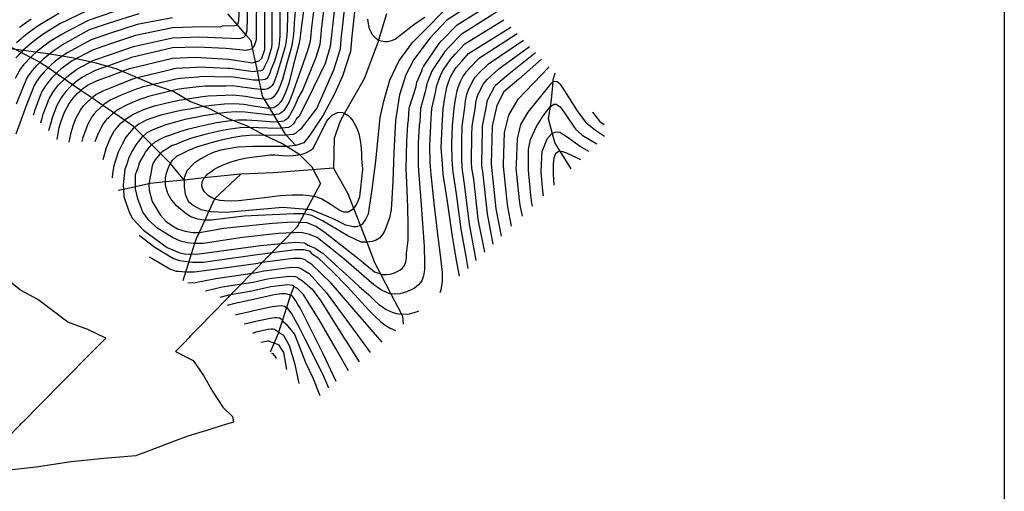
# Model space of a CAD drawing. Header units: metres. Extents: x -53000 to -50572, y -90750 to -89873.
# Tile 20 of 28: x -52270 to -52000, y -90456 to -90327. Entities that reach past the tile are written whole.
import ezdxf

# ---------------------------------------------------------------- set-up
doc = ezdxf.new("R2010")
doc.units = ezdxf.units.M
for name, color, linetype in [('7101000', 7, 'Continuous'), ('7102000', 7, 'Continuous'), ('7521000', 7, 'Continuous')]:
    doc.layers.add(name, color=color, linetype=linetype)
doc.layers.add('D-BMK-ROW', color=7, linetype='Continuous', lineweight=25, true_color=0xff8000)
picture_1 = doc.add_image_def('image1.tif', size_in_pixel=(4000, 3000))

msp = doc.modelspace()

# ---------------------------------------------------------------- linework, layer by layer
at = {"layer": '7101000'}
for points in [[(-52176.22, -90309.17, 130), (-52178.69, -90331.61, 130), (-52179.05, -90335.82, 130), (-52181.25, -90342.63, 130), (-52183.45, -90347.46, 130), (-52186.55, -90353.29, 130), (-52190.2, -90358.76, 130), (-52191.82, -90360.79, 130), (-52194.05, -90361.6, 130), (-52196.48, -90361.8, 130), (-52205.82, -90361.8, 130), (-52209.87, -90362, 130), (-52214.54, -90362.81, 130), (-52216.36, -90363.42, 130), (-52217.85, -90363.98, 130), (-52220.01, -90365.17, 130), (-52221.93, -90366.49, 130), (-52223.85, -90368.53, 130), (-52224.57, -90370.44, 130), (-52224.57, -90371, 130), (-52224.57, -90372.84, 130), (-52224.33, -90374.88, 130), (-52223.46, -90376.79, 130), (-52222.04, -90378.01, 130), (-52220.01, -90379.02, 130), (-52217.83, -90379.52, 130), (-52217.38, -90379.63, 130), (-52213.12, -90379.83, 130), (-52197.61, -90378.41, 130), (-52189.79, -90379.02, 130), (-52184.11, -90381.45, 130), (-52180.46, -90383.28, 130), (-52178.23, -90383.68, 130), (-52177.22, -90383.68, 130), (-52176.42, -90383.34, 130), (-52175.8, -90383.08, 130), (-52174.98, -90381.86, 130), (-52174.17, -90380.24, 130), (-52173.16, -90373.55, 130), (-52172.14, -90365.85, 130)], [(-52172.14, -90365.85, 130), (-52170.93, -90353.9, 130), (-52169.91, -90349.44, 130), (-52168.28, -90343.72, 130), (-52165.86, -90338.45, 130), (-52162.13, -90333.4, 130), (-52157.29, -90328.57, 130), (-52152.45, -90323.52, 130), (-52141.77, -90316.91, 130), (-52132.75, -90312.52, 130), (-52130.17, -90311.23, 130)], [(-52259.38, -90359.91, 110), (-52258.76, -90356.65, 110), (-52258.27, -90354.9, 110), (-52257.34, -90352.4, 110), (-52256.05, -90350.07, 110), (-52255, -90348.57, 110), (-52253.77, -90347.24, 110), (-52252.87, -90346.47, 110), (-52252.44, -90346.1, 110), (-52251.02, -90345.04, 110), (-52248.6, -90343.85, 110), (-52245, -90342.6, 110), (-52239.51, -90340.51, 110), (-52227.79, -90337.64, 110), (-52221.53, -90337.38, 110), (-52212.42, -90337.9, 110), (-52205.9, -90338.94, 110), (-52205.06, -90338.7, 110), (-52204.08, -90338.42, 110), (-52203.3, -90337.64, 110), (-52202.52, -90335.3, 110), (-52202.52, -90316.82, 110)], [(-52191.8, -90324.18, 120), (-52192.47, -90328.7, 120), (-52192.72, -90331.04, 120), (-52192.91, -90332.48, 120), (-52193.2, -90333.93, 120), (-52194.79, -90339.73, 120), (-52195.98, -90344.61, 120), (-52196.84, -90347.06, 120), (-52197.57, -90348.71, 120), (-52198.15, -90349.62, 120), (-52198.82, -90350.46, 120), (-52200.04, -90351.22, 120), (-52201.11, -90351.39, 120), (-52201.55, -90351.46, 120), (-52205.08, -90350.87, 120), (-52208.24, -90350.37, 120), (-52210.85, -90350.2, 120), (-52213.54, -90350.21, 120), (-52217.11, -90350.61, 120), (-52219.87, -90350.99, 120), (-52222.62, -90351.54, 120), (-52225.46, -90352.01, 120), (-52228.21, -90352.65, 120), (-52230.96, -90353.29, 120), (-52233.43, -90354.1, 120), (-52235.02, -90354.61, 120), (-52237.02, -90355.68, 120), (-52238.18, -90356.6, 120)], [(-52270.43, -90350.19, 100), (-52267.75, -90343.37, 100), (-52267.2, -90342.51, 100), (-52266.06, -90341.01, 100), (-52264.83, -90339.59, 100), (-52264.05, -90338.82, 100), (-52262.8, -90337.59, 100), (-52261.39, -90336.35, 100), (-52259.87, -90335.29, 100), (-52258, -90334, 100), (-52250.45, -90329.84, 100), (-52244.98, -90328.01, 100), (-52236.9, -90325.41, 100)], [(-52149.26, -90397.28, 120), (-52150.1, -90392.44, 120), (-52151.24, -90385.85, 120), (-52152.49, -90376.84, 120), (-52153.68, -90369.36, 120), (-52153.97, -90365.33, 120), (-52154.21, -90362.29, 120), (-52153.98, -90356.19, 120), (-52153.68, -90351.52, 120), (-52153.29, -90348.54, 120), (-52152.72, -90345.56, 120), (-52152.25, -90344.2, 120), (-52151.69, -90342.75, 120), (-52150.95, -90341.46, 120), (-52150.12, -90340.18, 120), (-52148.51, -90338.41, 120), (-52146.73, -90336.41, 120), (-52135.15, -90329.23, 120)], [(-52126.82, -90337.9, 110), (-52133.03, -90343.41, 110), (-52137.12, -90346.86, 110), (-52139, -90350.63, 110), (-52140.26, -90356.29, 110), (-52140.57, -90366.65, 110), (-52139.32, -90378.9, 110), (-52137.82, -90386.4, 110)], [(-52238.18, -90356.6, 120), (-52238.66, -90356.99, 120), (-52239.59, -90358.1, 120), (-52240.52, -90359.3, 120), (-52241.59, -90361.23, 120), (-52242.64, -90363.42, 120), (-52243.34, -90365.69, 120), (-52243.8, -90367.14, 120), (-52244.23, -90369.22, 120), (-52244.33, -90370.43, 120)], [(-52123.32, -90372.39, 100), (-52123.55, -90369.38, 100), (-52123.51, -90366.6, 100), (-52123.33, -90364.89, 100), (-52122.85, -90363.61, 100), (-52121.99, -90363.04, 100), (-52121.8, -90363.07, 100), (-52121.08, -90363.19, 100), (-52119.99, -90363.59, 100), (-52116.1, -90365.41, 100)], [(-52236.91, -90386.06, 120), (-52232.59, -90389.38, 120), (-52227.52, -90392.42, 120), (-52225.9, -90393.03, 120), (-52224.48, -90393.23, 120), (-52223.3, -90393.34, 120), (-52222.25, -90393.44, 120), (-52219.41, -90393.44, 120), (-52204.6, -90391.41, 120), (-52194.25, -90389.99, 120), (-52191.82, -90389.99, 120), (-52190.4, -90390.4, 120), (-52189.7, -90391.07, 120), (-52188.04, -90392.18, 120), (-52183.89, -90396.14, 120), (-52179.93, -90400.11, 120), (-52176.98, -90403.41, 120), (-52174.14, -90406.53, 120), (-52172.44, -90408.26, 120), (-52170.74, -90409.81, 120), (-52169.54, -90410.66, 120), (-52168.24, -90411.5, 120), (-52166.71, -90412.19, 120)], [(-52182.98, -90426.09, 110), (-52186.54, -90418.56, 110), (-52192.83, -90406, 110), (-52193.5, -90405.09, 110), (-52193.99, -90404.02, 110), (-52194.94, -90402.78, 110), (-52195.48, -90402.5, 110), (-52195.77, -90402.36, 110), (-52196.78, -90402.12, 110), (-52197.96, -90402.17, 110), (-52199.95, -90402.44, 110), (-52206.46, -90403.89, 110), (-52210.7, -90404.78, 110), (-52212.79, -90405.35, 110)], [(-52199.38, -90419.85, 100), (-52199.42, -90419.54, 100), (-52200.27, -90418.57, 100), (-52200.68, -90418.44, 100)]]:
    msp.add_polyline3d(points, dxfattribs=at)
at = {"layer": '7102000'}
for points in [[(-52139.73, -90318.93, 128), (-52152.67, -90327.25, 128), (-52157.29, -90332.09, 128), (-52161.69, -90338.01, 128), (-52163.88, -90342.19, 128), (-52165.64, -90347.68, 128), (-52166.74, -90354.7, 128), (-52167.18, -90363.49, 128), (-52167.44, -90371.38, 128), (-52167.92, -90379.14, 128), (-52168.39, -90381.35, 128), (-52169.66, -90384.84, 128), (-52170.29, -90385.94, 128), (-52171.09, -90386.89, 128), (-52172.19, -90387.53, 128), (-52173.15, -90387.84, 128), (-52174.63, -90387.99, 128), (-52174.73, -90388, 128), (-52176.16, -90388, 128), (-52179.8, -90386.26, 128), (-52186.77, -90382.15, 128), (-52189.62, -90380.72, 128), (-52191.84, -90380.25, 128), (-52194.53, -90380.25, 128), (-52208.16, -90380.88, 128), (-52217.19, -90381.99, 128), (-52218.97, -90381.99, 128), (-52219.24, -90381.99, 128), (-52220.83, -90381.67, 128), (-52222.73, -90381.04, 128), (-52224, -90380.25, 128), (-52226.69, -90378.03, 128), (-52228.27, -90376.13, 128), (-52229.07, -90374.71, 128), (-52229.7, -90372.49, 128), (-52229.7, -90371.53, 128), (-52229.7, -90370.43, 128), (-52229.38, -90369.17, 128), (-52228.75, -90367.27, 128), (-52228.34, -90366.52, 128), (-52227.8, -90365.53, 128), (-52226.53, -90364.42, 128), (-52225.48, -90363.91, 128), (-52223.32, -90362.86, 128), (-52221.09, -90361.95, 128), (-52218.06, -90360.98, 128), (-52217.51, -90360.87, 128), (-52214.34, -90359.98, 128), (-52211.5, -90359.38, 128), (-52208.76, -90358.94, 128), (-52206.74, -90358.77, 128), (-52203.9, -90358.65, 128), (-52198.46, -90358.73, 128), (-52196.72, -90358.61, 128), (-52194.66, -90358.47, 128), (-52193.96, -90358.09, 128), (-52193.24, -90357.34, 128), (-52192.46, -90356.9, 128), (-52188.29, -90351.41, 128), (-52183.64, -90340.89, 128), (-52181.83, -90335.15, 128), (-52181.5, -90331.49, 128), (-52181.45, -90331.03, 128), (-52179.34, -90312.17, 128)], [(-52182.45, -90315.17, 126), (-52184.2, -90330.45, 126), (-52184.3, -90331.38, 126), (-52184.6, -90334.48, 126), (-52186.03, -90339.15, 126), (-52189.17, -90345.7, 126), (-52193.12, -90353.61, 126), (-52193.85, -90354.19, 126), (-52194.29, -90355.12, 126), (-52194.64, -90355.62, 126), (-52195.48, -90356.37, 126), (-52196, -90356.66, 126), (-52197.82, -90356.8, 126), (-52199.24, -90356.91, 126), (-52204.2, -90356.7, 126), (-52207.12, -90356.67, 126), (-52209.28, -90356.75, 126), (-52212.01, -90357.09, 126), (-52215.03, -90357.64, 126), (-52218.1, -90358.4, 126), (-52219.2, -90358.62, 126), (-52222.18, -90359.47, 126), (-52224.55, -90360.31, 126), (-52226.85, -90361.26, 126), (-52227.83, -90361.58, 126)], [(-52209.39, -90319.48, 104), (-52209.71, -90327.49, 104), (-52210.02, -90328.43, 104), (-52210.09, -90328.5, 104), (-52210.33, -90328.74, 104), (-52211.06, -90328.95, 104), (-52213.98, -90328.85, 104), (-52214.76, -90329.16, 104), (-52219.66, -90329.11, 104), (-52227.79, -90329.37, 104), (-52237.95, -90331.45, 104), (-52244.99, -90333.85, 104), (-52249.71, -90335.44, 104), (-52255.21, -90338.41, 104), (-52256.9, -90339.61, 104), (-52258.34, -90340.71, 104), (-52259.19, -90341.45, 104), (-52259.6, -90341.87, 104), (-52260.9, -90343.18, 104), (-52262.06, -90344.63, 104), (-52262.74, -90345.53, 104), (-52263.59, -90346.98, 104), (-52265.56, -90352.07, 104), (-52265.76, -90352.77, 104), (-52265.92, -90353.23, 104)], [(-52263.84, -90355.35, 106), (-52263.43, -90354.06, 106), (-52263.13, -90353.01, 106), (-52261.5, -90348.79, 106), (-52260.51, -90347.05, 106), (-52260.05, -90346.44, 106), (-52258.94, -90344.98, 106), (-52257.38, -90343.38, 106), (-52256.82, -90342.89, 106), (-52255.42, -90341.77, 106), (-52253.81, -90340.62, 106), (-52249.34, -90338.24, 106), (-52244.99, -90336.77, 106), (-52238.47, -90334.47, 106), (-52227.79, -90332.13, 106), (-52220.28, -90331.87, 106), (-52213.98, -90332.07, 106), (-52209.34, -90332.28, 106), (-52208.25, -90331.97, 106), (-52207.78, -90331.5, 106), (-52207.69, -90331.25, 106), (-52207.31, -90330.1, 106), (-52207.1, -90318.59, 106)], [(-52204.81, -90317.71, 108), (-52204.91, -90332.7, 108), (-52205.54, -90334.57, 108), (-52205.85, -90334.88, 108), (-52206.16, -90335.2, 108), (-52207.62, -90335.61, 108), (-52213.2, -90334.99, 108), (-52220.91, -90334.62, 108), (-52227.79, -90334.88, 108), (-52238.99, -90337.49, 108), (-52245, -90339.69, 108), (-52248.97, -90341.04, 108), (-52252.42, -90342.83, 108), (-52253.93, -90343.94, 108), (-52255.13, -90344.93, 108), (-52255.3, -90345.07, 108), (-52255.58, -90345.31, 108), (-52256.97, -90346.77, 108), (-52258.05, -90348.26, 108), (-52258.28, -90348.56, 108), (-52259.42, -90350.59, 108), (-52260.7, -90353.95, 108), (-52261.09, -90355.36, 108), (-52261.69, -90357.55, 108)], [(-52256.08, -90360.66, 112), (-52255.53, -90358, 112), (-52254.93, -90356.16, 112), (-52254.19, -90354.17, 112), (-52252.94, -90351.92, 112), (-52252.11, -90350.72, 112), (-52251.12, -90349.66, 112), (-52250.06, -90348.74, 112), (-52249.83, -90348.55, 112), (-52248.73, -90347.65, 112), (-52246.61, -90346.47, 112), (-52243.41, -90345.22, 112), (-52238.61, -90343.33, 112), (-52238.29, -90343.23, 112), (-52237.8, -90343.06, 112), (-52227.87, -90340.64, 112), (-52227.32, -90340.52, 112), (-52226.75, -90340.42, 112), (-52221.2, -90340.1, 112), (-52220.65, -90340.03, 112), (-52212.64, -90340.36, 112), (-52212.1, -90340.36, 112), (-52206.37, -90341.23, 112), (-52205.74, -90341.33, 112), (-52204.56, -90341.17, 112), (-52203.57, -90341.03, 112), (-52203.27, -90340.98, 112), (-52203.03, -90340.83, 112), (-52202.89, -90340.66, 112), (-52202.78, -90340.48, 112), (-52202.63, -90340.15, 112), (-52202.46, -90339.66, 112), (-52201.6, -90338.06, 112), (-52200.65, -90335.03, 112), (-52200.6, -90334.74, 112), (-52200.56, -90334.45, 112), (-52200.51, -90333.98, 112), (-52200.48, -90333.48, 112), (-52200.49, -90317.67, 112)], [(-52198.47, -90318.53, 114), (-52198.44, -90331.66, 114), (-52198.5, -90332.66, 114), (-52198.6, -90333.6, 114), (-52198.67, -90334.17, 114), (-52198.79, -90334.75, 114), (-52199.89, -90338.48, 114), (-52200.84, -90340.9, 114), (-52201.18, -90341.88, 114), (-52201.47, -90342.54, 114), (-52201.71, -90342.9, 114), (-52201.98, -90343.24, 114), (-52202.46, -90343.54, 114), (-52203.07, -90343.64, 114), (-52204.05, -90343.67, 114), (-52205.57, -90343.72, 114), (-52206.84, -90343.51, 114), (-52211.79, -90342.82, 114), (-52212.87, -90342.83, 114), (-52219.76, -90342.68, 114), (-52220.87, -90342.83, 114), (-52225.72, -90343.2, 114), (-52226.86, -90343.39, 114), (-52227.96, -90343.65, 114), (-52236.09, -90345.62, 114), (-52237.08, -90345.94, 114), (-52237.71, -90346.15, 114), (-52241.81, -90347.83, 114), (-52244.63, -90349.1, 114), (-52246.45, -90350.26, 114), (-52246.83, -90350.61, 114), (-52247.67, -90351.38, 114), (-52248.47, -90352.07, 114), (-52249.21, -90352.86, 114), (-52249.84, -90353.76, 114), (-52251.04, -90355.93, 114), (-52251.59, -90357.43, 114), (-52252.31, -90359.36, 114), (-52252.55, -90360.45, 114)], [(-52218.69, -90355.93, 124), (-52215.72, -90355.29, 124), (-52212.52, -90354.8, 124), (-52209.81, -90354.57, 124), (-52207.49, -90354.57, 124), (-52204.49, -90354.76, 124), (-52200.01, -90355.09, 124), (-52198.92, -90354.99, 124), (-52197.35, -90354.85, 124), (-52197, -90354.65, 124), (-52196.03, -90353.9, 124), (-52195.8, -90353.57, 124), (-52195.51, -90352.95, 124), (-52194.81, -90351.83, 124), (-52194.15, -90350.44, 124), (-52193.43, -90348.58, 124), (-52192.24, -90346.58, 124), (-52188.42, -90337.41, 124), (-52187.37, -90333.82, 124), (-52187.11, -90331.27, 124), (-52186.96, -90329.86, 124), (-52185.57, -90318.17, 124)], [(-52196.2, -90322.42, 116), (-52196.41, -90329.83, 116), (-52196.49, -90331.34, 116), (-52196.64, -90332.75, 116), (-52196.75, -90333.61, 116), (-52196.93, -90334.48, 116), (-52198.19, -90338.89, 116), (-52199.22, -90342.14, 116), (-52199.74, -90343.61, 116), (-52200.17, -90344.59, 116), (-52200.52, -90345.14, 116), (-52200.93, -90345.64, 116), (-52201.66, -90346.1, 116), (-52202.56, -90346.24, 116), (-52203.53, -90346.2, 116), (-52205.41, -90346.1, 116), (-52207.31, -90345.8, 116), (-52211.48, -90345.28, 116), (-52213.09, -90345.29, 116), (-52218.88, -90345.32, 116), (-52220.53, -90345.55, 116), (-52224.69, -90345.98, 116), (-52226.39, -90346.26, 116), (-52228.04, -90346.65, 116), (-52234.38, -90348.18, 116), (-52235.86, -90348.66, 116), (-52236.81, -90348.97, 116), (-52240.22, -90350.45, 116), (-52242.64, -90351.73, 116), (-52243.85, -90352.64, 116), (-52244.16, -90352.88, 116), (-52245.29, -90354.02, 116), (-52245.82, -90354.48, 116), (-52246.31, -90355.01, 116), (-52246.73, -90355.61, 116), (-52247.89, -90357.7, 116), (-52248.26, -90358.7, 116), (-52249.03, -90360.55, 116)], [(-52188.69, -90321.18, 122), (-52189.72, -90329.28, 122), (-52189.91, -90331.15, 122), (-52190.14, -90333.15, 122), (-52190.81, -90335.67, 122), (-52193.78, -90343.94, 122), (-52195.14, -90347.82, 122), (-52195.86, -90349.57, 122), (-52196.48, -90350.73, 122), (-52197.17, -90351.7, 122), (-52197.31, -90352.01, 122), (-52197.43, -90352.18, 122), (-52198.52, -90352.94, 122), (-52198.7, -90353.03, 122), (-52200.02, -90353.19, 122), (-52200.78, -90353.27, 122), (-52204.78, -90352.82, 122), (-52207.87, -90352.47, 122), (-52210.33, -90352.38, 122), (-52213.03, -90352.5, 122), (-52216.41, -90352.95, 122), (-52219.28, -90353.46, 122), (-52221.48, -90353.9, 122), (-52224.37, -90354.49, 122), (-52226.99, -90355.2, 122)], [(-52270.77, -90343.18, 98), (-52269.6, -90340.93, 98), (-52268.35, -90339.29, 98), (-52266.72, -90337.54, 98), (-52266.62, -90337.45, 98), (-52264.51, -90335.5, 98), (-52262.65, -90333.98, 98), (-52261.44, -90333.13, 98), (-52258.29, -90331.16, 98), (-52250.81, -90327.29, 98), (-52243.83, -90324.94, 98)], [(-52251.18, -90324.74, 96), (-52258.57, -90328.32, 96), (-52263, -90330.98, 96), (-52263.91, -90331.62, 96), (-52266.21, -90333.4, 96), (-52268.61, -90335.49, 96), (-52269.2, -90336.09, 96), (-52270.64, -90337.57, 96)], [(-52246.74, -90365.36, 118), (-52246.59, -90364.78, 118), (-52245.87, -90362.06, 118), (-52244.92, -90359.96, 118), (-52244.74, -90359.46, 118), (-52243.62, -90357.46, 118), (-52243.42, -90357.16, 118), (-52243.17, -90356.89, 118), (-52242.9, -90356.66, 118), (-52241.88, -90355.49, 118), (-52240.94, -90354.63, 118), (-52240.65, -90354.36, 118), (-52238.62, -90353.06, 118), (-52235.91, -90351.79, 118), (-52234.64, -90351.38, 118), (-52232.67, -90350.74, 118), (-52228.13, -90349.65, 118), (-52225.93, -90349.14, 118), (-52223.65, -90348.76, 118), (-52220.2, -90348.27, 118), (-52217.99, -90347.97, 118), (-52213.32, -90347.75, 118), (-52211.16, -90347.74, 118), (-52207.77, -90348.08, 118), (-52205.24, -90348.49, 118), (-52202.7, -90348.78, 118), (-52202.06, -90348.85, 118), (-52200.85, -90348.66, 118), (-52199.88, -90348.05, 118), (-52199.33, -90347.38, 118), (-52198.87, -90346.65, 118), (-52198.29, -90345.34, 118), (-52197.6, -90343.37, 118), (-52196.49, -90339.31, 118), (-52195.06, -90334.2, 118), (-52194.83, -90333.05, 118), (-52194.68, -90331.89, 118), (-52194.48, -90330.02, 118), (-52194.37, -90328.01, 118), (-52194, -90323.74, 118)], [(-52139.1, -90325.12, 124), (-52148.79, -90331.17, 124), (-52152.25, -90334.76, 124), (-52153.22, -90335.82, 124), (-52156.36, -90340.48, 124), (-52156.8, -90341.25, 124), (-52157.14, -90342.13, 124), (-52158.17, -90344.7, 124), (-52158.51, -90346.49, 124), (-52159.88, -90351.41, 124), (-52160.13, -90355.1, 124), (-52160.27, -90355.96, 124), (-52160.52, -90360.99, 124), (-52160.55, -90367.13, 124), (-52160.37, -90369.54, 124), (-52159.76, -90377.83, 124), (-52159.24, -90384.29, 124), (-52158.91, -90389.11, 124), (-52158.8, -90393.72, 124), (-52158.82, -90395.55, 124), (-52159.06, -90397.22, 124), (-52159.58, -90398.59, 124), (-52160.44, -90399.7, 124), (-52161.58, -90400.55, 124), (-52162.42, -90401.01, 124), (-52163.73, -90401.6, 124), (-52164.63, -90401.9, 124), (-52165.59, -90402.15, 124), (-52166.98, -90402.26, 124), (-52168, -90402.14, 124), (-52168.33, -90402.09, 124), (-52169.16, -90401.8, 124), (-52170.37, -90401.26, 124), (-52171.14, -90400.75, 124), (-52171.87, -90400.24, 124), (-52172.67, -90399.71, 124), (-52180.91, -90392.59, 124), (-52188.19, -90386.73, 124), (-52190.57, -90385.79, 124), (-52192.63, -90385.31, 124), (-52198.81, -90385.63, 124), (-52208.63, -90386.73, 124), (-52219.4, -90388.32, 124), (-52221.72, -90388.32, 124), (-52222.1, -90388.32, 124), (-52223.68, -90388.16, 124), (-52225.58, -90387.68, 124), (-52227.8, -90386.73, 124), (-52232.08, -90384.04, 124), (-52234.29, -90381.99, 124), (-52235.88, -90379.77, 124), (-52237.3, -90376.13, 124), (-52237.94, -90373.44, 124), (-52237.94, -90372.85, 124), (-52237.94, -90371.86, 124), (-52237.94, -90369.49, 124), (-52237.21, -90367.68, 124), (-52236.8, -90366.32, 124), (-52235.83, -90364.56, 124), (-52235.18, -90363.4, 124), (-52234.05, -90362.02, 124), (-52233.49, -90361.35, 124), (-52233.48, -90361.34, 124), (-52232.51, -90360.56, 124), (-52231.31, -90359.92, 124), (-52229.7, -90359.09, 124), (-52228.22, -90358.6, 124), (-52225.77, -90357.76, 124), (-52223.28, -90356.98, 124), (-52220.34, -90356.26, 124), (-52218.69, -90355.93, 124)], [(-52227.83, -90361.58, 126), (-52229.45, -90362.58, 126), (-52230.26, -90363, 126), (-52230.91, -90363.53, 126), (-52231.09, -90363.75, 126), (-52231.28, -90363.97, 126), (-52232.52, -90365.45, 126), (-52232.94, -90366.22, 126), (-52233.34, -90367.11, 126), (-52233.82, -90369.64, 126), (-52234.22, -90372.03, 126), (-52234.29, -90372.49, 126), (-52234.14, -90373.76, 126), (-52233.34, -90376.92, 126), (-52231.13, -90380.56, 126), (-52229.54, -90382.3, 126), (-52227.8, -90383.57, 126), (-52226.37, -90384.36, 126), (-52224.31, -90384.99, 126), (-52222.25, -90385.31, 126), (-52220.51, -90385.31, 126), (-52220.35, -90385.31, 126), (-52218.29, -90384.99, 126), (-52213.86, -90384.2, 126), (-52200.39, -90382.78, 126), (-52195.01, -90382.46, 126), (-52191.05, -90382.62, 126), (-52188.35, -90383.73, 126), (-52185.98, -90385.31, 126), (-52177.11, -90392.27, 126), (-52172.51, -90396.07, 126), (-52170.85, -90396.67, 126), (-52170.29, -90396.86, 126), (-52169.17, -90396.8, 126), (-52168.24, -90396.73, 126), (-52167.61, -90396.56, 126), (-52167.01, -90396.36, 126), (-52166.13, -90395.97, 126), (-52165.57, -90395.66, 126), (-52164.81, -90395.09, 126), (-52164.24, -90394.36, 126), (-52163.89, -90393.45, 126), (-52163.73, -90392.33, 126), (-52163.72, -90391.11, 126), (-52163.31, -90387.45, 126), (-52163.24, -90383.51, 126), (-52163.39, -90378.33, 126), (-52163.72, -90369.63, 126), (-52163.84, -90368.02, 126), (-52163.67, -90360.34, 126), (-52163.41, -90355.85, 126), (-52163.21, -90354.55, 126), (-52162.98, -90351.36, 126), (-52161.13, -90345.46, 126), (-52160.9, -90344.27, 126), (-52159.58, -90341.09, 126), (-52159.36, -90340.51, 126), (-52159.06, -90339.99, 126), (-52154.77, -90333.64, 126), (-52154.12, -90332.93, 126), (-52149.83, -90328.55, 126), (-52141.07, -90323.06, 126)], [(-52227.79, -90326.61, 102), (-52237.42, -90328.43, 102), (-52244.98, -90330.93, 102), (-52250.08, -90332.64, 102), (-52256.61, -90336.21, 102), (-52258.39, -90337.45, 102), (-52259.86, -90338.53, 102), (-52261, -90339.52, 102), (-52261.82, -90340.34, 102), (-52262.87, -90341.38, 102), (-52264.06, -90342.82, 102), (-52264.97, -90344.02, 102), (-52265.67, -90345.18, 102), (-52268, -90351.13, 102), (-52268.1, -90351.48, 102), (-52270.65, -90358.43, 102)], [(-52258.85, -90325.48, 94), (-52264.56, -90328.82, 94), (-52265.17, -90329.25, 94), (-52267.92, -90331.31, 94), (-52270.49, -90333.44, 94)], [(-52269.63, -90329.22, 92), (-52266.43, -90326.88, 92)], [(-52158.7, -90326.55, 132), (-52161.4, -90328.31, 132), (-52166.79, -90332.51, 132), (-52167.84, -90332.95, 132), (-52168.95, -90333.22, 132), (-52169.67, -90333.2, 132), (-52170.66, -90333.06, 132), (-52171.3, -90332.81, 132), (-52171.42, -90332.74, 132), (-52171.9, -90332.43, 132), (-52172.42, -90331.96, 132), (-52173.09, -90331.18, 132), (-52173.43, -90330.57, 132), (-52173.84, -90329.64, 132), (-52174.13, -90328.31, 132), (-52174.33, -90327.01, 132)], [(-52154.52, -90401.77, 122), (-52154.22, -90401, 122), (-52153.9, -90398.77, 122), (-52153.88, -90396.33, 122), (-52154.5, -90390.78, 122), (-52155.24, -90385.07, 122), (-52156.13, -90377.34, 122), (-52157.03, -90369.45, 122), (-52157.26, -90366.23, 122), (-52157.36, -90361.64, 122), (-52157.12, -90356.08, 122), (-52157.05, -90355.64, 122), (-52156.78, -90351.47, 122), (-52155.9, -90347.52, 122), (-52155.45, -90345.13, 122), (-52154.69, -90343.16, 122), (-52154.25, -90342, 122), (-52153.66, -90340.97, 122), (-52151.67, -90338, 122), (-52150.38, -90336.59, 122), (-52147.76, -90333.79, 122), (-52137.12, -90327.18, 122)], [(-52133.44, -90331, 118), (-52143.99, -90337.81, 118), (-52146.23, -90340.1, 118), (-52147.52, -90341.51, 118), (-52148.19, -90342.54, 118), (-52149.16, -90344.32, 118), (-52149.6, -90345.49, 118), (-52149.98, -90346.58, 118), (-52150.43, -90348.96, 118), (-52150.74, -90351.34, 118), (-52151.23, -90356.21, 118), (-52151.42, -90361.09, 118), (-52151.29, -90365.6, 118), (-52151.06, -90368.81, 118), (-52150.11, -90374.8, 118), (-52148.85, -90384.46, 118), (-52147.5, -90391.93, 118), (-52146.93, -90395.21, 118)], [(-52144.64, -90392.99, 116), (-52144.91, -90391.42, 116), (-52146.47, -90383.07, 116), (-52147.73, -90372.76, 116), (-52148.44, -90368.27, 116), (-52148.61, -90365.86, 116), (-52148.63, -90359.89, 116), (-52148.49, -90356.23, 116), (-52147.81, -90351.16, 116), (-52147.57, -90349.38, 116), (-52147.23, -90347.59, 116), (-52146.95, -90346.77, 116), (-52146.62, -90345.9, 116), (-52145.42, -90343.62, 116), (-52144.92, -90342.85, 116), (-52143.95, -90341.79, 116), (-52141.25, -90339.21, 116), (-52131.75, -90332.76, 116)], [(-52142.34, -90390.77, 114), (-52144.08, -90381.68, 114), (-52145.34, -90370.73, 114), (-52145.82, -90367.73, 114), (-52145.93, -90366.12, 114), (-52145.84, -90358.69, 114), (-52145.75, -90356.25, 114), (-52144.87, -90350.99, 114), (-52144.72, -90349.8, 114), (-52144.49, -90348.61, 114), (-52144.3, -90348.06, 114), (-52144.08, -90347.48, 114), (-52142.65, -90344.7, 114), (-52142.32, -90344.19, 114), (-52141.67, -90343.48, 114), (-52138.51, -90340.61, 114), (-52130.08, -90334.51, 114)], [(-52128.43, -90336.22, 112), (-52135.77, -90342.01, 112), (-52139.39, -90345.17, 112), (-52139.72, -90345.53, 112), (-52139.88, -90345.78, 112), (-52141.54, -90349.06, 112), (-52141.65, -90349.35, 112), (-52141.75, -90349.62, 112), (-52141.86, -90350.22, 112), (-52141.94, -90350.81, 112), (-52143, -90356.27, 112), (-52143.05, -90357.49, 112), (-52143.25, -90366.39, 112), (-52143.19, -90367.19, 112), (-52142.96, -90368.69, 112), (-52141.7, -90380.29, 112), (-52140.07, -90388.58, 112)], [(-52134.96, -90383.64, 108), (-52136.02, -90378.37, 108), (-52136.11, -90377.65, 108), (-52137.17, -90367.19, 108), (-52137.16, -90366.64, 108), (-52136.87, -90358.01, 108), (-52135.77, -90353.23, 108), (-52133.22, -90348.92, 108), (-52124.8, -90340.1, 108), (-52124.74, -90340.06, 108)], [(-52109.59, -90359.13, 106), (-52112.03, -90357.48, 106), (-52114.34, -90355.58, 106), (-52116.92, -90352.05, 106), (-52120.59, -90346.35, 106), (-52121.54, -90344.99, 106), (-52122.49, -90344.17, 106), (-52123.17, -90344.04, 106), (-52123.71, -90344.17, 106), (-52123.72, -90344.18, 106), (-52124.39, -90344.85, 106), (-52130.51, -90352.45, 106), (-52132.54, -90355.82, 106), (-52133.49, -90359.73, 106), (-52133.75, -90366.63, 106), (-52133.77, -90367.74, 106), (-52132.91, -90376.41, 106), (-52132.73, -90377.84, 106), (-52132.12, -90380.89, 106)], [(-52129.27, -90378.14, 104), (-52129.44, -90377.31, 104), (-52129.7, -90375.17, 104), (-52130.36, -90368.28, 104), (-52130.34, -90366.62, 104), (-52130.37, -90362.63, 104), (-52129.83, -90359.92, 104), (-52128.2, -90356.39, 104), (-52126.3, -90353.4, 104), (-52124.44, -90351.02, 104), (-52124.39, -90350.96, 104), (-52123.44, -90350.28, 104), (-52122.76, -90350.28, 104), (-52121.68, -90350.96, 104), (-52120.45, -90352.59, 104), (-52117.46, -90357.07, 104), (-52115.7, -90358.7, 104), (-52111.67, -90361.13, 104)], [(-52201.15, -90364.11, 132), (-52201.11, -90364.11, 132), (-52199.72, -90364.15, 132), (-52196.57, -90364.34, 132), (-52194.74, -90364.27, 132), (-52192.69, -90364.02, 132), (-52191.76, -90363.76, 132), (-52190.88, -90363.41, 132), (-52189.88, -90362.83, 132), (-52189.19, -90362.18, 132), (-52187.69, -90359.17, 132), (-52185.57, -90354.87, 132), (-52184.98, -90354.18, 132), (-52184.04, -90353.29, 132), (-52183.34, -90352.86, 132), (-52182.64, -90352.56, 132), (-52181.93, -90352.45, 132), (-52181.25, -90352.51, 132), (-52180.73, -90352.71, 132), (-52180.61, -90352.76, 132), (-52179.73, -90353.35, 132), (-52179.17, -90353.87, 132), (-52178.45, -90354.78, 132), (-52177.86, -90355.79, 132), (-52177.31, -90356.84, 132), (-52177.05, -90357.55, 132), (-52176.73, -90358.61, 132), (-52176.49, -90359.77, 132), (-52176.23, -90361.37, 132), (-52176.02, -90363.79, 132), (-52176.08, -90365.22, 132), (-52175.79, -90367.9, 132), (-52175.81, -90368.08, 132), (-52176.6, -90375.6, 132), (-52176.99, -90376.64, 132), (-52177.44, -90377.6, 132), (-52177.98, -90378.43, 132), (-52178.22, -90378.69, 132), (-52178.62, -90379.12, 132), (-52179.7, -90379.75, 132), (-52180.91, -90379.79, 132), (-52182.19, -90379.26, 132), (-52184.33, -90377.82, 132), (-52187.01, -90376.13, 132), (-52188.56, -90375.6, 132), (-52190.33, -90375.31, 132), (-52192.13, -90375.16, 132), (-52195, -90375.18, 132), (-52198.35, -90375.3, 132), (-52203.34, -90375.94, 132), (-52209.67, -90376.72, 132), (-52211.64, -90376.75, 132), (-52213.52, -90376.73, 132), (-52214.78, -90376.56, 132), (-52215.92, -90376.29, 132), (-52216.27, -90376.14, 132), (-52217.02, -90375.83, 132), (-52217.94, -90375.29, 132), (-52219.02, -90374.25, 132), (-52219.47, -90373.51, 132), (-52219.73, -90372.71, 132), (-52219.66, -90371.5, 132), (-52219.33, -90370.77, 132), (-52219.09, -90370.43, 132), (-52218.79, -90370.03, 132), (-52218.11, -90369.33, 132), (-52217.33, -90368.72, 132), (-52216.46, -90368.15, 132), (-52215.5, -90367.62, 132), (-52213.92, -90366.89, 132), (-52211.68, -90366.04, 132), (-52209.87, -90365.48, 132), (-52207.97, -90365.05, 132), (-52205.43, -90364.64, 132), (-52203.11, -90364.38, 132), (-52201.15, -90364.11, 132)], [(-52112.86, -90352.43, 108), (-52112.85, -90352.45, 108), (-52110.81, -90355.03, 108), (-52109.63, -90355.8, 108)], [(-52226.99, -90355.2, 122), (-52229.59, -90355.95, 122), (-52231.56, -90356.6, 122), (-52233.16, -90357.27, 122), (-52234.77, -90358.12, 122), (-52235.83, -90358.97, 122), (-52236.08, -90359.17, 122), (-52236.82, -90360.06, 122), (-52237.85, -90361.35, 122), (-52238.71, -90362.89, 122), (-52239.72, -90364.87, 122), (-52240.27, -90366.68, 122), (-52240.79, -90368.06, 122), (-52241.26, -90372.33, 122), (-52241.2, -90373.56, 122), (-52241.11, -90375.5, 122), (-52240.47, -90377.4, 122), (-52239.52, -90379.93, 122), (-52238.73, -90381.51, 122), (-52235.72, -90384.68, 122), (-52229.23, -90389.43, 122), (-52226.06, -90390.85, 122), (-52224.47, -90391.17, 122), (-52223.05, -90391.32, 122), (-52222.66, -90391.3, 122), (-52220.51, -90391.17, 122), (-52203.72, -90388.95, 122), (-52194.21, -90388, 122), (-52191.68, -90388.16, 122), (-52190.64, -90388.78, 122), (-52190.37, -90388.9, 122), (-52190.09, -90389.05, 122), (-52188.74, -90389.66, 122), (-52186.97, -90390.85, 122), (-52186.68, -90391.01, 122), (-52183.07, -90394.32, 122), (-52179.46, -90397.57, 122), (-52176.68, -90400.14, 122), (-52174.02, -90402.4, 122), (-52172.66, -90403.78, 122), (-52171.31, -90405.02, 122), (-52170.34, -90405.7, 122), (-52169.3, -90406.38, 122), (-52167.69, -90407.11, 122), (-52166.59, -90407.5, 122), (-52165.11, -90407.68, 122), (-52164.79, -90407.71, 122), (-52162.93, -90407.57, 122), (-52161.66, -90407.24, 122), (-52160.46, -90406.83, 122), (-52160.41, -90406.81, 122)], [(-52113.8, -90363.19, 102), (-52116.24, -90361.82, 102), (-52119.77, -90359.24, 102), (-52121.81, -90358.02, 102), (-52122.9, -90357.88, 102), (-52123.86, -90358.24, 102), (-52123.99, -90358.29, 102), (-52125.34, -90359.78, 102), (-52126.7, -90363.31, 102), (-52126.92, -90366.61, 102), (-52126.96, -90368.83, 102), (-52126.5, -90373.93, 102), (-52126.33, -90375.3, 102)], [(-52170.41, -90415.35, 118), (-52176.43, -90408.39, 118), (-52184.39, -90399.2, 118), (-52189.69, -90394.07, 118), (-52191.11, -90393.19, 118), (-52191.47, -90392.79, 118), (-52192.61, -90392.46, 118), (-52194.76, -90392.42, 118), (-52203.27, -90393.56, 118), (-52203.67, -90393.62, 118), (-52204.97, -90393.91, 118), (-52217.67, -90395.7, 118), (-52221.89, -90396.24, 118), (-52224.21, -90396.23, 118), (-52224.4, -90396.22, 118), (-52226.08, -90396.06, 118), (-52226.71, -90396.01, 118), (-52228.54, -90395.38, 118), (-52233.48, -90392.51, 118), (-52234.04, -90392.1, 118)], [(-52223.57, -90399.16, 116), (-52221.53, -90399.04, 116), (-52215.92, -90397.97, 116), (-52205.34, -90396.4, 116), (-52202.74, -90395.82, 116), (-52201.94, -90395.72, 116), (-52195.26, -90394.84, 116), (-52193.4, -90394.94, 116), (-52192.55, -90395.18, 116), (-52192.17, -90395.49, 116), (-52190.4, -90396.55, 116), (-52185.62, -90401.85, 116), (-52177.31, -90413.16, 116), (-52173.7, -90418.16, 116)], [(-52218.74, -90401.29, 114), (-52214.18, -90400.24, 114), (-52205.71, -90398.9, 114), (-52201.81, -90398.03, 114), (-52200.61, -90397.87, 114), (-52195.77, -90397.27, 114), (-52194.19, -90397.41, 114), (-52193.62, -90397.57, 114), (-52193.34, -90397.84, 114), (-52192.18, -90398.54, 114), (-52189.69, -90400.79, 114), (-52187.39, -90403.79, 114)], [(-52179.63, -90423.23, 112), (-52182.97, -90417.22, 112), (-52187.75, -90409.09, 112), (-52191.99, -90402.2, 112), (-52193.56, -90400.66, 112), (-52194.56, -90400.1, 112), (-52194.7, -90399.96, 112), (-52194.98, -90399.88, 112), (-52196.27, -90399.7, 112), (-52199.29, -90400.02, 112), (-52200.88, -90400.23, 112), (-52206.08, -90401.39, 112), (-52212.44, -90402.51, 112), (-52214.85, -90403.13, 112)], [(-52210.45, -90407.88, 108), (-52209.88, -90407.68, 108), (-52206.2, -90406.88, 108), (-52205.95, -90406.8, 108), (-52200.49, -90405.59, 108), (-52198.9, -90405.38, 108), (-52197.95, -90405.34, 108), (-52197.15, -90405.53, 108), (-52196.56, -90405.83, 108), (-52196.48, -90405.87, 108), (-52195.72, -90406.86, 108), (-52195.11, -90407.7, 108), (-52193.29, -90411.01, 108), (-52191.52, -90414.45, 108), (-52186.74, -90423.99, 108), (-52185.04, -90427.85, 108)], [(-52187.39, -90403.79, 114), (-52180.67, -90414.4, 114), (-52180.22, -90415.06, 114), (-52176.66, -90420.69, 114)], [(-52208.15, -90410.37, 106), (-52205.94, -90409.88, 106), (-52205.44, -90409.71, 106), (-52201.03, -90408.75, 106), (-52199.83, -90408.59, 106), (-52199.13, -90408.56, 106), (-52198.52, -90408.7, 106), (-52198.02, -90408.95, 106), (-52197.71, -90409.36, 106), (-52197.45, -90409.7, 106), (-52196.72, -90410.32, 106), (-52194.4, -90413.12, 106), (-52191.41, -90420.88, 106), (-52189.41, -90425.1, 106), (-52187.49, -90429.95, 106)], [(-52193.09, -90426.65, 104), (-52194.18, -90421.44, 104), (-52195.74, -90416.34, 104), (-52197.29, -90413.54, 104), (-52198.34, -90412.94, 104), (-52198.77, -90412.62, 104), (-52199.56, -90412.04, 104), (-52199.9, -90411.87, 104), (-52200.3, -90411.78, 104), (-52200.77, -90411.8, 104), (-52201.57, -90411.9, 104), (-52204.93, -90412.62, 104), (-52205.69, -90412.87, 104), (-52205.81, -90412.9, 104)], [(-52203.54, -90415.36, 102), (-52202.11, -90415.06, 102), (-52201.71, -90415.01, 102), (-52201.47, -90415, 102), (-52201.27, -90415.04, 102), (-52201.1, -90415.13, 102), (-52199.98, -90415.54, 102), (-52199.95, -90415.55, 102), (-52198.78, -90416.06, 102), (-52197.62, -90417.89, 102), (-52197.4, -90418.22, 102), (-52196.59, -90422.86, 102)]]:
    msp.add_polyline3d(points, dxfattribs=at)
at = {"layer": '7521000'}
for points in [[(-52194.05, -90361.6, 130), (-52196.72, -90358.61, 128), (-52197.82, -90356.8, 126), (-52198.92, -90354.99, 124), (-52200.02, -90353.19, 122), (-52201.11, -90351.39, 120), (-52202.7, -90348.78, 118), (-52203.16, -90348.02, 117.35), (-52203.53, -90346.2, 116), (-52204.05, -90343.67, 114), (-52204.56, -90341.17, 112), (-52205.06, -90338.71, 110), (-52205.85, -90334.88, 108), (-52206.25, -90332.9, 107.01), (-52207.69, -90331.25, 106), (-52210.09, -90328.5, 104), (-52212.64, -90325.58, 102)], [(-52169.2, -90325.56, 134), (-52171.42, -90332.74, 132), (-52171.62, -90333.38, 131.26), (-52175.35, -90343.32, 130.93), (-52180.73, -90352.71, 132), (-52182, -90355.11, 133.67), (-52183.57, -90359.65, 133.67), (-52183.71, -90367.78, 133.07), (-52179.76, -90374.71, 133.49), (-52178.22, -90378.7, 132), (-52176.42, -90383.34, 130), (-52174.63, -90387.99, 128), (-52172.49, -90393.52, 126.75), (-52170.85, -90396.67, 126), (-52168, -90402.14, 124), (-52165.11, -90407.68, 122), (-52164.82, -90408.23, 121.76), (-52164.69, -90410.47, 120.92)], [(-52224.57, -90371, 130), (-52228.34, -90366.52, 128), (-52231.09, -90363.75, 126), (-52233.48, -90361.34, 124), (-52235.83, -90358.97, 122), (-52238.18, -90356.6, 120), (-52238.42, -90356.36, 119.79), (-52240.94, -90354.63, 118), (-52243.85, -90352.64, 116), (-52246.83, -90350.61, 114), (-52249.83, -90348.55, 112), (-52252.87, -90346.47, 110), (-52255.13, -90344.93, 108), (-52257.38, -90343.38, 106), (-52259.6, -90341.87, 104), (-52261.82, -90340.34, 102), (-52264.05, -90338.82, 100), (-52264.23, -90338.69, 99.85), (-52266.62, -90337.45, 98), (-52269.2, -90336.1, 96), (-52271.8, -90334.73, 94)], [(-52123.11, -90341.76, 106.85), (-52123.68, -90343.69, 106.16), (-52123.72, -90344.18, 106), (-52124.12, -90349.09, 104.57), (-52124.44, -90351.02, 104), (-52124.94, -90354.14, 103.13), (-52123.87, -90358.24, 102), (-52123.17, -90360.88, 100.96), (-52121.8, -90363.07, 100), (-52118.73, -90367.96, 98.01)], [(-52183.71, -90367.78, 133.07), (-52200.13, -90369.06, 133.31), (-52209.08, -90369.4, 132.77), (-52219.09, -90370.43, 132), (-52224.57, -90371, 130), (-52229.7, -90371.53, 128), (-52233.88, -90371.96, 126.15), (-52234.22, -90372.03, 126), (-52237.94, -90372.85, 124), (-52241.2, -90373.56, 122), (-52242.69, -90373.89, 121.06)], [(-52209.08, -90369.4, 132.77), (-52216.27, -90376.14, 132), (-52217.84, -90379.53, 130), (-52218.97, -90381.99, 128), (-52220.51, -90385.31, 126), (-52221.33, -90387.08, 124.8), (-52221.72, -90388.32, 124), (-52222.66, -90391.3, 122), (-52223.3, -90393.34, 120), (-52224.21, -90396.23, 118), (-52224.95, -90398.55, 116.41)], [(-52194.56, -90400.1, 112), (-52195.48, -90402.51, 110), (-52196.56, -90405.83, 108), (-52197.71, -90409.36, 106), (-52198.77, -90412.62, 104), (-52198.87, -90412.94, 103.79), (-52199.98, -90415.54, 102), (-52201.04, -90418.06, 100.17)]]:
    msp.add_polyline3d(points, dxfattribs=at)
at = {"layer": 'D-BMK-ROW'}
for points in [[(-52275.41, -90334.65, 92.11), (-52268.59, -90335.49, 96.01), (-52261.86, -90336.41, 99.79), (-52255.31, -90337.47, 103.33), (-52249.09, -90338.81, 106.45), (-52243.28, -90340.48, 109.03), (-52238.05, -90342.64, 111.67), (-52232.94, -90344.89, 114.01), (-52227.42, -90346.82, 116.21), (-52222.87, -90349.54, 118.62), (-52217.44, -90351.53, 120.71), (-52212.7, -90354.09, 123.38), (-52207.36, -90356.16, 125.35), (-52202.61, -90358.71, 128.03), (-52197.62, -90361.08, 129.53), (-52193.16, -90363.87, 131.84), (-52189.62, -90367.43, 132.94), (-52187.29, -90371.99, 132.47), (-52193.7, -90383.8, 125.06), (-52195.47, -90385.62, 121.72), (-52195.48, -90385.63, 121.72), (-52196.52, -90386.7, 121.2), (-52198.58, -90388.81, 117.32), (-52198.63, -90388.86, 117.23), (-52198.65, -90388.89, 117.21), (-52199.68, -90389.94, 116.71), (-52201.7, -90392.01, 112.89), (-52201.79, -90392.1, 112.73), (-52201.83, -90392.14, 112.71), (-52202.84, -90393.18, 112.22), (-52204.83, -90395.22, 108.46), (-52204.95, -90395.34, 108.24), (-52205.01, -90395.4, 108.21), (-52206, -90396.42, 107.72), (-52207.96, -90398.42, 104.03), (-52208.11, -90398.58, 103.75), (-52208.18, -90398.65, 103.71), (-52209.16, -90399.66, 103.23), (-52209.33, -90399.82, 102.92), (-52211.27, -90401.81, 99.25), (-52212.22, -90402.79, 98.78), (-52212.32, -90402.89, 98.73), (-52212.52, -90403.1, 98.36), (-52214.43, -90405.05, 94.76), (-52215.37, -90406.02, 94.3), (-52215.48, -90406.13, 94.24), (-52217.98, -90408.7, 101.61), (-52219.33, -90410.08, 99.68), (-52220.8, -90411.58, 97.64), (-52221.49, -90412.29, 97.52), (-52222.81, -90413.65, 95.66), (-52223.44, -90414.29, 95.59), (-52224.63, -90415.51, 93.87), (-52226.93, -90417.87, 92.79), (-52222.12, -90420.38, 92.27), (-52219.26, -90424.5, 93.16), (-52216.78, -90428.94, 94.32), (-52214.01, -90433.14, 95.28), (-52211.37, -90435.68, 96.77), (-52211.12, -90437.24, -0.12), (-52213.31, -90437.91, 62.15), (-52214.5, -90438.27, 96.04), (-52217.33, -90439.14, 95.94), (-52223.55, -90441.05, 95.5), (-52227.53, -90442.54, 93.59), (-52233.67, -90444.85, 90.08), (-52234.16, -90445.03, 77.4), (-52234.89, -90445.31, 82.74), (-52236.92, -90446.07, 86.99), (-52237.85, -90446.42, 88.55), (-52246.54, -90447.13, 84.8), (-52255.51, -90448.08, 80.83), (-52265.12, -90449.55, 76.42), (-52274.12, -90450.52, 72.43)], [(-52273.41, -90441.93, 74.44), (-52269.45, -90437.93, 77.63), (-52269.26, -90437.73, 77.77), (-52268.18, -90436.64, 77.83), (-52264.38, -90432.79, 80.9), (-52264.01, -90432.42, 81.16), (-52262.98, -90431.38, 81.22), (-52262.49, -90430.88, 81.62), (-52258.94, -90427.29, 84.5), (-52257.99, -90426.32, 84.55), (-52257.25, -90425.58, 85.15), (-52254.13, -90422.42, 87.7), (-52253.31, -90421.59, 87.74), (-52251.67, -90419.93, 88.62), (-52249.36, -90417.59, 90.49), (-52248.76, -90416.99, 90.51), (-52246.05, -90414.24, 91.15), (-52250.98, -90411.84, 92.75), (-52256.47, -90409.9, 93.62), (-52260.55, -90406.78, 94.11), (-52264.62, -90403.66, 94.37), (-52269.35, -90401.09, 94.48), (-52273.39, -90397.95, 94.93)]]:
    msp.add_polyline3d(points, dxfattribs=at)

# ---------------------------------------------------------------- pictures from other files: only their frames are drawn
image = msp.add_image(picture_1, insert=(-53000.13, -90749.88), size_in_units=(1000, 750))
image.dxf.flags = 7

doc.saveas('drawing.dxf')
